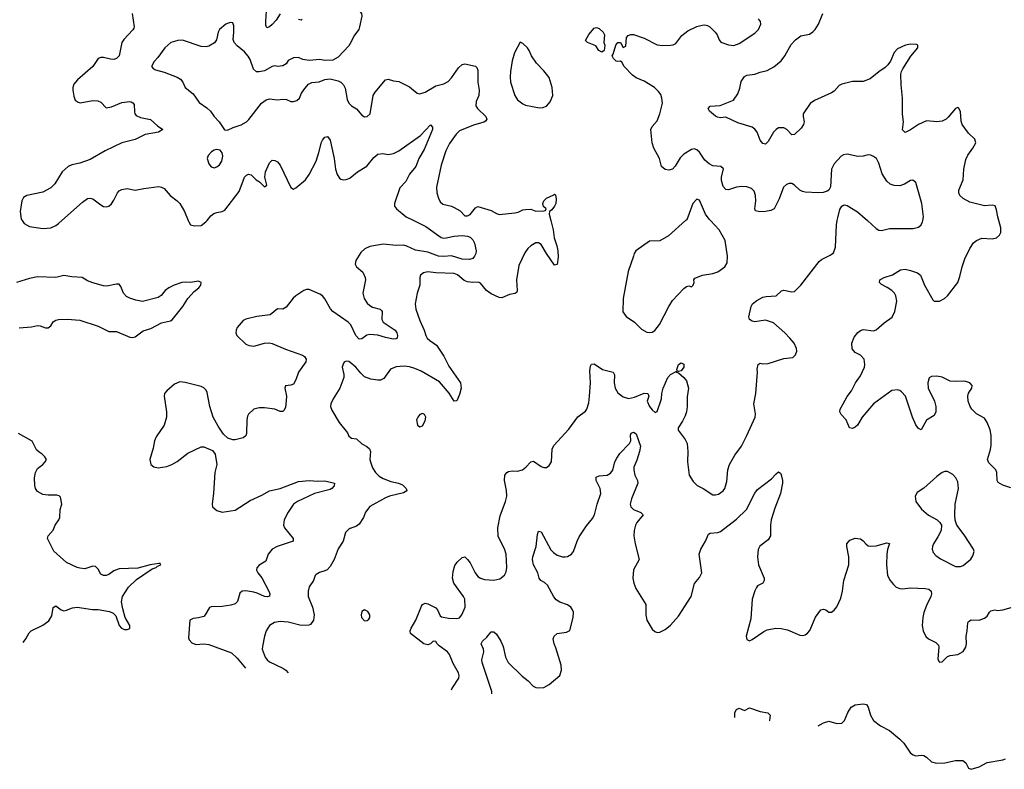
# Model space of a CAD drawing. Header units: inches. Extents: x 2057696 to 2160536, y 827480 to 1016834.
# Tile 13 of 256: x 2087495 to 2094961, y 845839 to 851524. Entities that reach past the tile are written whole.
import ezdxf

# ---------------------------------------------------------------- set-up
doc = ezdxf.new("R2010")
doc.units = ezdxf.units.IN
doc.header["$MEASUREMENT"] = 0
for name, color, linetype in [('C0884', 7, 'Continuous'), ('C0885', 7, 'Continuous'), ('C0894', 7, 'Continuous'), ('C0895', 7, 'Continuous')]:
    doc.layers.add(name, color=color, linetype=linetype)

msp = doc.modelspace()

# ---------------------------------------------------------------- linework, layer by layer
at = {"layer": 'C0884', "color": 5}
for points, elevation in [([(2087513.1, 850000), (2087530, 849978.4), (2087570, 849955.3), (2087670, 849940.3), (2087730, 849945.8), (2087770, 849964.2), (2087790, 849978.6), (2087813.7, 850000)], 320), ([(2088772.4, 850000), (2088776.3, 849990), (2088790, 849967.3), (2088820.9, 849960.9), (2088870, 849963.1), (2088907.3, 849990), (2088915.3, 850000)], 320), ([(2087490, 849187.1), (2087585.2, 849194.8), (2087630, 849205.1), (2087650, 849203), (2087690, 849188.3), (2087710, 849188.1), (2087730, 849202.9), (2087750, 849232.6), (2087770, 849246), (2087788.6, 849251.4), (2087854.1, 849254.1), (2087950, 849244.1), (2088090, 849199.2), (2088170, 849158.8), (2088230, 849158.5), (2088330, 849116.4), (2088350, 849112.7), (2088370, 849118.9), (2088430, 849164.4), (2088490, 849182.9), (2088570, 849224.7), (2088638.8, 849241.2), (2088650, 849248), (2088732.2, 849350), (2088770.3, 849409.7), (2088817.4, 849462.6), (2088853, 849490), (2088867.3, 849510), (2088871, 849530), (2088850, 849541), (2088790, 849532.2), (2088750, 849534.3), (2088724, 849530), (2088665.1, 849510), (2088624.7, 849490), (2088596.9, 849470), (2088566.8, 849433.2), (2088543.7, 849416.3), (2088426.2, 849386.2), (2088376.7, 849396.7), (2088330, 849412), (2088305.3, 849425.4), (2088282.4, 849450), (2088261.5, 849501.5), (2088250, 849517.1), (2088230, 849518.7), (2088155.7, 849504.3), (2088130, 849506), (2088048.6, 849528.6), (2088010, 849544.4), (2087968.3, 849568.3), (2087890, 849572.7), (2087830, 849583.6), (2087770, 849568.4), (2087630, 849575), (2087570, 849562.4), (2087470, 849530.1)], 280), ([(2090000, 849215.4), (2089984.8, 849230), (2089870.4, 849310.4), (2089852.4, 849332.4), (2089810, 849407.2), (2089790, 849429.8), (2089770, 849443.5), (2089690, 849478.4), (2089670, 849478.4), (2089650, 849471.3), (2089590, 849429.7), (2089568.5, 849411.5), (2089515.3, 849344.7), (2089490.3, 849329.7), (2089450, 849331.1), (2089393.4, 849286.6), (2089292.3, 849272.2), (2089210, 849252.8), (2089190, 849241.7), (2089144.9, 849190), (2089135.3, 849170), (2089134, 849150), (2089140.4, 849130), (2089210, 849064.6), (2089234.1, 849054.1), (2089270, 849049.2), (2089350, 849070.3), (2089387.3, 849072.7), (2089410, 849069), (2089510, 849024.2), (2089639.6, 848979.6), (2089655.5, 848970), (2089666.4, 848950), (2089664.2, 848930), (2089610.3, 848850), (2089590, 848793.2), (2089570, 848759.3), (2089550, 848752), (2089510, 848748), (2089504.9, 848730), (2089518.4, 848670), (2089516.5, 848636.5), (2089510, 848582), (2089498.7, 848561.3), (2089490, 848552.7), (2089470, 848552), (2089428.7, 848570), (2089350, 848581.3), (2089310, 848581.6), (2089270.4, 848569.6), (2089230, 848533.2), (2089223.1, 848516.9), (2089217.6, 848490), (2089213.9, 848386.1), (2089210, 848369), (2089190, 848352), (2089130, 848336.9), (2089110, 848337.6), (2089073.2, 848350), (2089040.8, 848380.8), (2089000.6, 848440.6), (2088962.6, 848510), (2088937.6, 848590), (2088917.2, 848697.1), (2088910, 848714.5), (2088890, 848732.6), (2088870, 848741.7), (2088750, 848772.2), (2088710, 848777.4), (2088670, 848758.9), (2088610.5, 848710), (2088593, 848690), (2088590.4, 848670), (2088608.7, 848550), (2088607, 848510), (2088590.3, 848450), (2088530, 848360.9), (2088517, 848330), (2088506.2, 848273.8), (2088481.6, 848190), (2088490.4, 848150.4), (2088512, 848132), (2088545.2, 848125.3), (2088610, 848134.9), (2088649.8, 848150.2), (2088690, 848173.7), (2088770, 848235.6), (2088870, 848284.2), (2088890, 848283.7), (2088956.3, 848256.3), (2088977.6, 848230), (2088990.3, 848150), (2088973.4, 848090), (2088965.5, 847934.5), (2088954.8, 847850), (2088958, 847830), (2088990, 847803), (2089030, 847789.1), (2089130, 847805.2), (2089241.4, 847878.6), (2089330, 847918.9), (2089388.2, 847951.8), (2089470, 847969.5), (2089610, 848021.8), (2089689.8, 848030.2), (2089756.5, 848023.5), (2089810, 848026.2), (2089882.8, 848010), (2089879.3, 847990), (2089863, 847970), (2089850, 847962), (2089729.7, 847929.7), (2089601.1, 847870), (2089570, 847849.7), (2089530.2, 847790), (2089500.8, 847730), (2089496.5, 847690), (2089504, 847670), (2089568.7, 847590), (2089567.7, 847570), (2089446.8, 847530), (2089410.5, 847510), (2089378, 847470), (2089361.6, 847418.4), (2089310, 847387), (2089292.4, 847367.6), (2089290.4, 847350), (2089300.3, 847330), (2089330.2, 847290.2), (2089383.2, 847190), (2089391.6, 847170), (2089388.5, 847151.5), (2089372.8, 847147.2), (2089350, 847150.8), (2089296.4, 847176.4), (2089270, 847183), (2089210, 847191.6), (2089181, 847190), (2089163.7, 847176.3), (2089147.5, 847112.5), (2089130, 847094), (2089096.3, 847083.7), (2089030, 847073.3), (2088947.5, 847072.5), (2088934.8, 847065.2), (2088902, 847010), (2088890, 846998), (2088852, 846988), (2088810, 846984.2), (2088785.3, 846970), (2088775.3, 846835.3), (2088780.5, 846820.5), (2088799, 846799), (2088830, 846784.9), (2088890, 846791.2), (2088930, 846786.5), (2089102.1, 846722.1), (2089143.4, 846683.4), (2089207.8, 846605.2)], 320), ([(2090000, 848925.1), (2089990, 848933), (2089970, 848935.1), (2089958.8, 848930), (2089950, 848919), (2089940.5, 848890), (2089952.4, 848832.4), (2089952.7, 848810), (2089922.4, 848730), (2089872.4, 848650), (2089854.9, 848610), (2089852.7, 848590), (2089861.7, 848561.7), (2089916.3, 848470), (2089980.7, 848390), (2089990, 848366), (2090000, 848358.4)], 340), ([(2087522, 846800.5), (2087542.3, 846830), (2087566.3, 846873.8), (2087583.1, 846890), (2087670, 846931.6), (2087715.6, 846964.4), (2087737.9, 847002.1), (2087750, 847066.6), (2087770, 847079.6), (2087810, 847048.3), (2087830, 847042.2), (2087850, 847045.6), (2087895, 847065), (2087930, 847068.7), (2088047.5, 847052.5), (2088090, 847052.3), (2088176.3, 847036.3), (2088203.4, 847023.4), (2088223.3, 847003.3), (2088248.1, 846930), (2088266, 846910), (2088290, 846899.2), (2088310, 846898.9), (2088330, 846906), (2088328.9, 846930), (2088294.4, 846990), (2088277.1, 847057.1), (2088268, 847110), (2088274.3, 847150), (2088320.3, 847219.7), (2088380.1, 847279.9), (2088499.2, 847360.8), (2088530.5, 847370), (2088539.9, 847380.1), (2088566, 847390), (2088559.1, 847399.1), (2088550, 847400.7), (2088484, 847390), (2088390, 847363.6), (2088250, 847359.6), (2088210, 847344), (2088170, 847316.9), (2088150, 847309.3), (2088129.2, 847309.2), (2088110, 847319.5), (2088090, 847357.1), (2088070, 847378), (2088050, 847381.1), (2087990, 847360.5), (2087950, 847363.8), (2087930.3, 847370.3), (2087850, 847408.8), (2087753.2, 847493.2), (2087706, 847590), (2087711.3, 847610), (2087747.5, 847652.5), (2087762.8, 847690), (2087790.8, 847730), (2087798.8, 847750), (2087802.8, 847810), (2087814.8, 847850), (2087804, 847904), (2087793.8, 847913.8), (2087777.2, 847917.2), (2087710, 847917.5), (2087670, 847923.8), (2087630, 847946.7), (2087614.8, 847970), (2087608.6, 847991.4), (2087607, 848050), (2087614.5, 848090), (2087630, 848119.7), (2087670.4, 848150), (2087687.7, 848170), (2087697.3, 848190), (2087686, 848210), (2087666.4, 848230), (2087643.2, 848243.2), (2087623, 848263), (2087590, 848327.3), (2087485.2, 848385.2)], 280), ([(2090000, 847666), (2089995.6, 847664.4), (2089964.9, 847635.1), (2089948.2, 847570), (2089908.7, 847511.3), (2089878.9, 847430), (2089850, 847377), (2089827.1, 847352.9), (2089810, 847343.7), (2089767.1, 847332.9), (2089742.6, 847317.4), (2089736.3, 847310), (2089724, 847270), (2089690, 847224), (2089683.1, 847190), (2089683.2, 847150), (2089714.9, 847070), (2089729.1, 847010), (2089722.6, 846970), (2089701.3, 846938.7), (2089688.3, 846931.7), (2089630, 846929.8), (2089530, 846955.7), (2089470, 846960.4), (2089426.2, 846953.8), (2089390, 846929.4), (2089364.9, 846890), (2089350.3, 846850), (2089335.6, 846770), (2089334.6, 846750), (2089340.2, 846730), (2089356.9, 846690), (2089370.4, 846670), (2089390, 846654.6), (2089490, 846605.7), (2089512.4, 846590), (2089530.8, 846570.6)], 340)]:
    msp.add_lwpolyline(points, dxfattribs=dict(at, elevation=elevation))
at = {"layer": 'C0885', "color": 5}
for points, elevation in [([(2088347.7, 851570), (2088362.7, 851470), (2088360, 851460), (2088353.7, 851446.3), (2088285.2, 851374.8), (2088270.3, 851350), (2088248.9, 851250), (2088230.2, 851229.8), (2088210, 851222.7), (2088183.3, 851223.3), (2088130, 851238), (2088110, 851238.4), (2088090.4, 851229.6), (2088050.7, 851170), (2087933.1, 851066.9), (2087906.3, 851033.7), (2087898.7, 851010), (2087898, 850990), (2087904.2, 850944.2), (2087914.6, 850914.6), (2087938, 850898), (2087954.2, 850894.2), (2088050.3, 850910.4), (2088088.5, 850908.6), (2088110, 850899.1), (2088150, 850856.3), (2088190, 850863.1), (2088270, 850896.1), (2088330, 850903.1), (2088340.3, 850900.3), (2088353.9, 850893.9), (2088362, 850882), (2088364.8, 850824.8), (2088367.6, 850810), (2088377.2, 850797.2), (2088410, 850782), (2088487.8, 850767.8), (2088540.1, 850720.1), (2088581, 850690), (2088546.8, 850670), (2088447.2, 850652.8), (2088370, 850615.9), (2088270, 850589.8), (2088143.1, 850530), (2088030, 850464.4), (2087950, 850437.1), (2087890, 850422.4), (2087861.6, 850410), (2087817.4, 850370), (2087761.3, 850278.7), (2087731.8, 850248.2), (2087670, 850215.1), (2087550, 850189.6), (2087523.9, 850176.1), (2087510.3, 850149.7), (2087498.7, 850070), (2087505.3, 850010), (2087513.1, 850000)], 320), ([(2089470, 851567.4), (2089439.3, 851520.7), (2089410, 851488.4), (2089390, 851469.4), (2089370, 851461.2), (2089362.4, 851482.4), (2089360.3, 851510), (2089367.5, 851590)], 320), ([(2089635.9, 851524.1), (2089630, 851521.2), (2089610, 851526.3)], 320), ([(2090000, 851343.2), (2089990, 851325.1), (2089910, 851240.9), (2089870, 851216.2), (2089810, 851214), (2089770, 851222.7), (2089690, 851213.2), (2089643.2, 851223.2), (2089610, 851237.2), (2089570, 851234.5), (2089530, 851213.2), (2089514.8, 851190), (2089490, 851172.7), (2089450, 851169.4), (2089430, 851174), (2089410, 851169.4), (2089350, 851135.6), (2089310, 851127.6), (2089289.7, 851129.7), (2089267.7, 851147.7), (2089241.8, 851221.8), (2089228, 851247.9), (2089199.6, 851279.6), (2089144.5, 851324.5), (2089121.3, 851350), (2089112.7, 851372.7), (2089118.9, 851430), (2089117.7, 851477.7), (2089110, 851499), (2089090, 851503.7), (2089058.8, 851490), (2089010.8, 851450), (2088999.1, 851430), (2088986.4, 851370), (2088971.3, 851348.7), (2088930, 851323.5), (2088910, 851317.7), (2088870, 851319.8), (2088730, 851368.7), (2088693.5, 851366.5), (2088642, 851350), (2088594.9, 851310), (2088543.4, 851236.6), (2088514.2, 851205.8), (2088494.8, 851170), (2088510.4, 851150.4), (2088524.2, 851144.2), (2088590, 851127.2), (2088689.2, 851089.2), (2088713.9, 851073.9), (2088732.2, 851050), (2088750.5, 851010), (2088810, 850962), (2088855.6, 850895.6), (2088915.1, 850855.1), (2088942.4, 850830), (2088970, 850790.6), (2089007.7, 850750), (2089048.3, 850688.3), (2089070, 850684.9), (2089114.3, 850705.7), (2089173.9, 850726.1), (2089214, 850750), (2089232.7, 850767.3), (2089328.5, 850891.5), (2089364.6, 850915.4), (2089390, 850923.1), (2089450, 850914.9), (2089490, 850921.6), (2089518, 850918), (2089550, 850902.8), (2089570, 850902.8), (2089595.3, 850910), (2089617.2, 850930), (2089632.5, 850967.5), (2089657.5, 851002.5), (2089685.6, 851034.4), (2089710, 851047.7), (2089766.8, 851053.2), (2089810, 851070.6), (2089850, 851075.5), (2089910, 851060.5), (2089930.3, 851050.4), (2089950, 851030.8), (2089963.4, 851003.4), (2089978.3, 850918.3), (2089990.3, 850890.3), (2090000, 850880.5)], 340), ([(2088915.3, 850000), (2088944, 850036.1), (2088966.6, 850053.4), (2088990, 850062.6), (2089031, 850069), (2089050, 850080.5), (2089157.9, 850222.1), (2089200.4, 850330), (2089214.6, 850345.4), (2089230, 850352.4), (2089250, 850347.8), (2089286.9, 850310), (2089313.2, 850293.2), (2089350, 850257), (2089359.5, 850260.5), (2089369.5, 850270), (2089354, 850330), (2089358, 850370), (2089390, 850437.3), (2089410, 850458), (2089430, 850457.1), (2089450, 850445.5), (2089470, 850420.5), (2089550, 850250.7), (2089570, 850239.1), (2089590, 850248.2), (2089663, 850310), (2089689.8, 850350), (2089742.3, 850450), (2089764.5, 850515.5), (2089783.7, 850596.3), (2089790, 850610.5), (2089810, 850633.4), (2089830, 850638.8), (2089850, 850611), (2089879.7, 850470), (2089889.3, 850389.3), (2089901.5, 850350), (2089920.9, 850320.9), (2089930, 850313.7), (2089950, 850308.9), (2089970, 850311.5), (2089997.4, 850322.6), (2090000, 850324.7)], 320), ([(2087813.7, 850000), (2087970, 850141.1), (2088010, 850167.4), (2088030, 850170.3), (2088050, 850166.4), (2088110, 850118.7), (2088130, 850107.2), (2088150, 850103.7), (2088170, 850108.7), (2088190, 850126.7), (2088210, 850154.4), (2088237.4, 850210), (2088250, 850224.9), (2088270, 850236.9), (2088310, 850242.8), (2088370.3, 850230.3), (2088435.8, 850244.2), (2088550, 850257.8), (2088570, 850254.3), (2088590, 850242.6), (2088635.5, 850190), (2088690.2, 850150.2), (2088708.2, 850130), (2088745.5, 850070), (2088772.4, 850000)], 320)]:
    msp.add_lwpolyline(points, dxfattribs=dict(at, elevation=elevation))
at = {"layer": 'C0885', "color": 5, "elevation": 340}
msp.add_lwpolyline([(2088990, 850539.3), (2088970, 850535.1), (2088950, 850521.2), (2088925.1, 850494.9), (2088915.5, 850470), (2088928.2, 850430), (2088947.4, 850407.4), (2088970, 850401.3), (2088990, 850408.6), (2089010, 850424.4), (2089027.8, 850450), (2089034.3, 850490), (2089030, 850514), (2089014, 850534)], close=True, dxfattribs=at)
at = {"layer": 'C0894', "color": 5}
for points, elevation in [([(2090484.9, 850000), (2090575, 849955), (2090690, 849872.6), (2090710, 849868.4), (2090730, 849870.2), (2090790, 849881.8), (2090850, 849887.2), (2090890, 849882.3), (2090910, 849873.5), (2090930, 849853.6), (2090943.9, 849830), (2090955.2, 849770), (2090953.6, 849750), (2090944.7, 849730), (2090930, 849713.8), (2090906.5, 849706.5), (2090850, 849706.8), (2090770, 849733.4), (2090710, 849727.1), (2090671.7, 849731.7), (2090590, 849759.9), (2090496.9, 849776.9), (2090430, 849807.7), (2090406.2, 849813.8), (2090349.1, 849810.9), (2090250, 849820.9), (2090150, 849804.2), (2090112.7, 849787.3), (2090080.6, 849759.4), (2090042.7, 849697.3), (2090038, 849670), (2090048.8, 849650), (2090097.6, 849610), (2090115.8, 849570), (2090117.6, 849550), (2090097, 849450), (2090106.5, 849410), (2090130, 849374.9), (2090150, 849356.9), (2090170, 849343.9), (2090228, 849328), (2090238.9, 849318.9), (2090244.6, 849310), (2090240.6, 849250), (2090252.3, 849230), (2090341.8, 849170), (2090355.4, 849150), (2090360.7, 849130), (2090358.4, 849110), (2090350, 849103.5), (2090330, 849102.3), (2090270, 849113.6), (2090210, 849131.9), (2090150, 849135.5), (2090127.7, 849132.3), (2090090, 849104), (2090070, 849100.5), (2090044.2, 849130), (2090005.6, 849210), (2090000, 849215.4)], 320), ([(2091523.5, 850000), (2091541.1, 849930), (2091547.2, 849870), (2091567.5, 849810), (2091575.4, 849770), (2091577.5, 849722.5), (2091570, 849668.7), (2091550, 849661.2), (2091489.8, 849750), (2091450, 849819.7), (2091430, 849832.4), (2091410, 849832.5), (2091370.4, 849810), (2091348.9, 849790), (2091324.2, 849755.8), (2091279.2, 849660.8), (2091261.5, 849550), (2091267.3, 849470), (2091263.5, 849456.5), (2091253.2, 849446.8), (2091210, 849439.3), (2091150, 849415.1), (2091130, 849417.4), (2091070, 849446), (2091033.7, 849470), (2090990, 849524.7), (2090973.9, 849533.9), (2090930, 849529.8), (2090890, 849536.5), (2090866.2, 849546.2), (2090813.5, 849590), (2090790, 849599.8), (2090650, 849603.9), (2090589, 849611), (2090555.8, 849604.2), (2090534.6, 849585.4), (2090528, 849570), (2090528, 849510), (2090508.2, 849450), (2090493.7, 849370), (2090498.7, 849330), (2090530, 849242.8), (2090563, 849170), (2090573.4, 849130), (2090585.3, 849110), (2090604.4, 849090), (2090654.7, 849054.7), (2090710, 848973.1), (2090750, 848897), (2090836.5, 848770), (2090843.5, 848730), (2090830, 848681.2), (2090810, 848632.7), (2090790, 848632.3), (2090752.2, 848692.1), (2090678.9, 848778.9), (2090538.4, 848858.4), (2090490, 848879.8), (2090450, 848890.6), (2090410, 848895.3), (2090349, 848891), (2090307.3, 848872.7), (2090257.3, 848802.7), (2090230, 848791.2), (2090210, 848790.9), (2090157.3, 848797.3), (2090110, 848816), (2090082.3, 848842.3), (2090044.2, 848890), (2090000, 848925.1)], 340), ([(2090770.1, 846441), (2090771.2, 846450), (2090825.1, 846530), (2090827, 846550), (2090822, 846570), (2090781.8, 846641.8), (2090753.7, 846710), (2090739.1, 846730), (2090675.2, 846775.2), (2090660.5, 846790), (2090650, 846809.3), (2090630, 846812), (2090610, 846791.8), (2090590, 846782.4), (2090559.3, 846790), (2090458.4, 846870), (2090455.1, 846890), (2090462.4, 846910), (2090498, 846970), (2090542.2, 847077.8), (2090550, 847090.4), (2090570, 847098.4), (2090590, 847095.5), (2090650, 847064), (2090664, 847050), (2090683.1, 847003.1), (2090694.6, 846994.6), (2090745.9, 846985.9), (2090810, 846982), (2090830, 846988.4), (2090847.6, 847010), (2090872.7, 847070), (2090870.7, 847130), (2090860.8, 847150), (2090788, 847250), (2090777.4, 847290), (2090780.8, 847339.2), (2090795.3, 847384.7), (2090812.7, 847410), (2090850, 847446.8), (2090870, 847450.8), (2090890, 847431), (2090910, 847404), (2090949.1, 847329.1), (2090970, 847302.4), (2090990, 847288.4), (2091019, 847279), (2091090, 847274.9), (2091134.9, 847285.1), (2091170, 847310.6), (2091183.5, 847336.5), (2091189.7, 847370), (2091183.5, 847470), (2091172.3, 847512.3), (2091124, 847604), (2091120.5, 847670), (2091137.5, 847762.5), (2091178.9, 847870), (2091188.2, 847910), (2091185.7, 847954.3), (2091170.9, 848030), (2091173.3, 848070), (2091188.6, 848091.4), (2091202, 848098), (2091230, 848102.3), (2091270, 848099.6), (2091306.6, 848110), (2091333.6, 848130), (2091369.8, 848170.2), (2091390, 848174.9), (2091450, 848135.5), (2091470, 848128), (2091490, 848127.7), (2091510, 848142.8), (2091527.8, 848172.2), (2091533.7, 848266.3), (2091545.5, 848294.5), (2091660.1, 848419.9), (2091726.5, 848513.5), (2091784.4, 848555.6), (2091796.2, 848570), (2091810, 848618), (2091816.4, 848670), (2091823.5, 848770), (2091819.2, 848860.8), (2091823.7, 848896.3), (2091830, 848910.7), (2091850, 848914.4), (2091914, 848870), (2091994, 848850), (2092004.9, 848830), (2092003.6, 848770), (2092010.3, 848730), (2092030, 848694.4), (2092070, 848663.1), (2092110.4, 848650.4), (2092157.8, 848662.2), (2092230, 848692.2), (2092258, 848690), (2092266.8, 848670), (2092254, 848630), (2092270.6, 848590), (2092290, 848564.4), (2092314, 848546), (2092330, 848554), (2092362, 848650), (2092364, 848690), (2092374.5, 848730), (2092410, 848810.5), (2092430, 848833), (2092478, 848858), (2092474, 848850), (2092490, 848846), (2092530, 848811), (2092550, 848784.7), (2092566, 848730), (2092555.3, 848664.7), (2092557.1, 848590), (2092550.4, 848550), (2092539.9, 848520.1), (2092521.1, 848478.9), (2092486.8, 848430), (2092486.8, 848410), (2092540.9, 848340.9), (2092555.3, 848310), (2092562.4, 848250), (2092559.3, 848170), (2092570.7, 848070), (2092600.9, 848020.9), (2092632.3, 847992.3), (2092678, 847970), (2092750, 847920.9), (2092770, 847920.2), (2092793.4, 847926.6), (2092829.7, 847950), (2092843.1, 847970), (2092858.3, 848021.7), (2092865.7, 848110), (2092878.2, 848150), (2092918.2, 848221.9), (2092967.1, 848290), (2093009.8, 848370), (2093072.3, 848510), (2093074.6, 848534.6), (2093061.6, 848610), (2093077.2, 848690), (2093089.3, 848850), (2093086.6, 848873.4), (2093095.3, 848910), (2093110, 848918.8), (2093130, 848914.8), (2093170, 848917.3), (2093290, 848955.5), (2093357, 848963), (2093378.6, 848981.4), (2093389, 849010), (2093386, 849030), (2093367, 849070), (2093334, 849110), (2093296.4, 849150), (2093210, 849224.7), (2093150, 849245.1), (2093070, 849232.8), (2093050, 849237.6), (2093029.7, 849249.7), (2093025.1, 849270), (2093042.4, 849350), (2093051.8, 849370), (2093084.9, 849395.1), (2093130, 849418.7), (2093155.6, 849424.4), (2093230, 849428.8), (2093272.7, 849467.3), (2093290, 849471.9), (2093350, 849459.5), (2093370, 849463.1), (2093418, 849510), (2093556.2, 849690), (2093574.8, 849705.3), (2093641.6, 849738.4), (2093664.8, 849755.2), (2093681.2, 849798.8), (2093688.3, 849968.3), (2093694, 850000)], 340), ([(2092544.9, 850000), (2092415.8, 849884.2), (2092350, 849847), (2092270, 849844.5), (2092166, 849770), (2092153.4, 849750), (2092150.5, 849730), (2092110, 849615.3), (2092070.4, 849409.6), (2092069, 849309), (2092093.7, 849273.7), (2092156.3, 849230), (2092210, 849178), (2092250, 849153.4), (2092270.7, 849150.7), (2092290, 849155.5), (2092310, 849168), (2092347.7, 849212.3), (2092416.4, 849350), (2092446.1, 849393.9), (2092530, 849484.9), (2092550, 849501), (2092570, 849504.7), (2092590, 849498), (2092602, 849510), (2092608.7, 849530), (2092608, 849550), (2092615.3, 849564.7), (2092673.8, 849586.2), (2092750, 849598.4), (2092790, 849612.7), (2092840.9, 849650), (2092859.1, 849680.9), (2092862, 849730), (2092845.6, 849850), (2092798, 849930), (2092732.9, 850000)], 360), ([(2095010, 847974.5), (2094950, 847993.3), (2094914.5, 848014.5), (2094906.3, 848030), (2094905.7, 848090), (2094897.4, 848110), (2094843.8, 848163.8), (2094833.1, 848190), (2094856.2, 848263.8), (2094862.1, 848297.9), (2094861.8, 848370), (2094854.4, 848414.4), (2094830, 848469.6), (2094810, 848502.4), (2094750, 848534), (2094714.8, 848570), (2094703.1, 848590), (2094687.4, 848630), (2094685.1, 848670), (2094690, 848690.7), (2094714.5, 848730), (2094718, 848750), (2094699.3, 848770), (2094670, 848781.2), (2094650, 848783.5), (2094590, 848779.3), (2094550, 848783.5), (2094490, 848813.1), (2094450, 848821.2), (2094410, 848817.6), (2094392.3, 848807.7), (2094380.3, 848770), (2094383.6, 848730), (2094432.7, 848630), (2094442.3, 848590), (2094442, 848550), (2094430, 848522), (2094370, 848487), (2094330, 848413.2), (2094310, 848424.5), (2094290, 848452), (2094264.5, 848510), (2094210.8, 848670), (2094182.8, 848702.8), (2094170, 848712.1), (2094150, 848717.2), (2094109.2, 848710.8), (2093968.5, 848610), (2093883.8, 848510), (2093847.3, 848450), (2093830, 848432.7), (2093810, 848422.7), (2093788.2, 848428.1), (2093761.6, 848490), (2093723.6, 848530), (2093713.6, 848550), (2093716.9, 848570), (2093738, 848610), (2093770, 848666), (2093802, 848710), (2093831.9, 848770), (2093870, 848822.6), (2093901.5, 848890), (2093904.4, 848910), (2093897.3, 848950), (2093870, 848979.1), (2093830, 849000.4), (2093808.5, 849028.5), (2093805.5, 849070), (2093823, 849117), (2093850, 849150.9), (2093870, 849166.3), (2093890, 849173.7), (2093970, 849164), (2093988.5, 849171.4), (2094050, 849226), (2094110, 849268), (2094132, 849310), (2094147.1, 849390), (2094139.8, 849430), (2094128.3, 849450), (2094108, 849470), (2094074, 849494), (2094030, 849516.9), (2094015.8, 849530), (2094016.9, 849550), (2094049.3, 849570), (2094113.2, 849590), (2094173.1, 849626.9), (2094210, 849631.6), (2094250, 849623.1), (2094303.2, 849603.2), (2094325.7, 849585.7), (2094354.9, 849510), (2094419.6, 849399.6), (2094430.3, 849390.3), (2094470.9, 849389.1), (2094506.6, 849410), (2094529.7, 849430.3), (2094607.9, 849532.1), (2094624.8, 849575.3), (2094640.4, 849650), (2094662.4, 849710), (2094699.3, 849790), (2094728.4, 849831.6), (2094750, 849850.3), (2094790, 849866.3), (2094870, 849861.3), (2094901.2, 849870), (2094923.7, 849890), (2094934.5, 849910), (2094935.5, 849944.5), (2094920.3, 850000)], 320), ([(2093923.7, 850000), (2093990, 849940.7), (2094010, 849927.7), (2094030, 849926), (2094090, 849940.3), (2094270, 849940.4), (2094310, 849950.6), (2094330, 849967.3), (2094340.5, 849990), (2094342.4, 850000)], 340), ([(2091075.4, 846412.4), (2091074.3, 846430), (2091002.3, 846650), (2090999.7, 846670), (2091015.1, 846730), (2091011.6, 846750), (2090994.5, 846790), (2091003.7, 846810), (2091038, 846842), (2091070, 846881.6), (2091090, 846881.6), (2091110, 846864.4), (2091144.4, 846810), (2091161.2, 846770), (2091179.6, 846690), (2091199.5, 846650), (2091305.9, 846545.9), (2091350.2, 846510.2), (2091387.3, 846470), (2091410, 846459.5), (2091430, 846456.5), (2091470, 846460.2), (2091510, 846482.6), (2091591.1, 846550), (2091603.5, 846590), (2091601, 846630), (2091561.1, 846761.2), (2091547.8, 846790), (2091539.5, 846830), (2091546.6, 846850), (2091570, 846870.5), (2091641.6, 846878.4), (2091667.5, 846892.5), (2091692.9, 846990), (2091693.8, 847030), (2091688, 847050), (2091673, 847070), (2091650, 847087.8), (2091590, 847105.7), (2091563.8, 847123.8), (2091546.4, 847146.3), (2091496, 847236), (2091475, 847255), (2091447.8, 847270), (2091434.7, 847290), (2091424.4, 847330), (2091391, 847390), (2091383.5, 847430), (2091385.1, 847450), (2091411.9, 847530), (2091420.5, 847619.5), (2091430, 847644.7), (2091450, 847641), (2091522.6, 847502.6), (2091542.3, 847482.3), (2091570, 847463.6), (2091610, 847450.3), (2091630, 847450.4), (2091650, 847452.7), (2091679.3, 847470), (2091695.1, 847490), (2091722.6, 847570), (2091738.2, 847601.8), (2091793.9, 847686.1), (2091839.1, 847740.9), (2091854.5, 847770), (2091874.5, 847850), (2091902.3, 847930), (2091895.6, 847970), (2091867.1, 848030), (2091865.1, 848054.9), (2091890, 848065.3), (2091949.7, 848070.3), (2091975.8, 848084.2), (2091991.8, 848108.1), (2092008.5, 848170), (2092022.2, 848197.8), (2092045.9, 848234.1), (2092118.7, 848310), (2092128.2, 848330), (2092125.7, 848374.3), (2092131.4, 848388.6), (2092150, 848396.5), (2092170, 848383), (2092201.7, 848290), (2092195.2, 848250), (2092175.6, 848184.4), (2092153, 848130), (2092151.1, 848110), (2092160.7, 848070), (2092180.3, 848030), (2092181.7, 848010), (2092133, 847890), (2092124, 847850), (2092130.3, 847830), (2092148.5, 847810), (2092205.7, 847785.7), (2092223, 847770), (2092175.8, 847710), (2092164.4, 847690), (2092154, 847650), (2092152.2, 847610), (2092162, 847550), (2092192.4, 847430), (2092149.1, 847350.9), (2092145.5, 847290), (2092151.4, 847250), (2092167.9, 847210), (2092242.3, 847090), (2092241.8, 847010), (2092250.2, 846970), (2092290, 846902), (2092310, 846884.6), (2092330, 846878), (2092350, 846878.4), (2092390, 846899.3), (2092430, 846932), (2092490, 847002), (2092585.7, 847150), (2092612.3, 847247.7), (2092650, 847293.4), (2092668, 847330), (2092647.9, 847472.1), (2092659.1, 847510), (2092695.8, 847570), (2092717.6, 847622.4), (2092729.7, 847630.3), (2092790, 847635.8), (2092810, 847642.4), (2092930, 847736), (2093005.1, 847810), (2093070, 847933.4), (2093090, 847960.5), (2093196.8, 848043.2), (2093230, 848080.7), (2093250, 848094.8), (2093264.5, 848084.5), (2093270, 848072), (2093279.5, 848030), (2093278.9, 848010), (2093263.1, 847930), (2093220.7, 847819.3), (2093192.4, 847730), (2093187.6, 847690), (2093187.4, 847610), (2093170, 847580.5), (2093107.3, 847532.7), (2093094.3, 847505.7), (2093090.2, 847450), (2093098, 847390), (2093140.7, 847290), (2093140.8, 847270), (2093129.2, 847250.8), (2093090.4, 847230), (2093081.4, 847218.6), (2093068.3, 847191.7), (2093050.3, 847130.3), (2093040.2, 846979.8), (2093004.4, 846850), (2093010, 846824.7), (2093018.8, 846818.8), (2093030, 846814.8), (2093050, 846824.9), (2093136.6, 846883.4), (2093163.5, 846896.5), (2093229.8, 846910.2), (2093270, 846908.1), (2093318, 846898), (2093410, 846856), (2093430, 846853.4), (2093450, 846858.7), (2093470, 846872.4), (2093487, 846893), (2093530, 846992.4), (2093570, 847048.2), (2093590, 847054.8), (2093608, 847048), (2093630.7, 847030.7), (2093650, 847030.7), (2093670, 847047.3), (2093690, 847070.8), (2093721.8, 847138.2), (2093735.1, 847190), (2093743.1, 847270), (2093781, 847390), (2093782.7, 847450), (2093766, 847530), (2093766.9, 847550), (2093790, 847577), (2093830, 847592), (2093870, 847586.7), (2093890, 847572.7), (2093910, 847548.7), (2093930, 847535.3), (2093950, 847530.3), (2093990, 847533.8), (2094070, 847556.3), (2094090, 847552), (2094074.5, 847505.5), (2094069.1, 847470.9), (2094067.1, 847390), (2094076, 847310), (2094095.3, 847270), (2094119.9, 847239.9), (2094141.8, 847221.8), (2094170, 847210.3), (2094190, 847208.2), (2094250, 847216.5), (2094362, 847210), (2094390, 847204.4), (2094406, 847190), (2094408.9, 847170), (2094403.6, 847150), (2094370, 847082), (2094350, 847029.2), (2094342.4, 846990), (2094338.7, 846930), (2094346.7, 846890), (2094367.1, 846847.1), (2094385.5, 846830), (2094441.1, 846801.1), (2094461.3, 846781.3), (2094464.9, 846764.9), (2094456.3, 846676.3), (2094461.1, 846661.1), (2094470, 846651), (2094490, 846654), (2094530, 846694.9), (2094550, 846702.4), (2094609.6, 846710.4), (2094650, 846734), (2094670, 846766), (2094675.4, 846790), (2094671.1, 846850), (2094679.7, 846890), (2094684.2, 846950), (2094690, 846960.7), (2094710, 846972), (2094770, 846970.4), (2094810, 846986.4), (2094830, 847000.5), (2094848, 847032.1), (2094859.1, 847040.9), (2094890, 847049.6), (2094910, 847044.9), (2094950, 847049.1), (2095012.6, 847067.4)], 320), ([(2090000, 848358.4), (2090010, 848350.8), (2090050, 848346), (2090090, 848308.8), (2090128.2, 848288.1), (2090148.4, 848270), (2090154.9, 848250), (2090150.3, 848190), (2090154, 848170), (2090170, 848124.9), (2090192, 848090), (2090222, 848062), (2090250, 848044.4), (2090310, 848020.7), (2090368.4, 848008.4), (2090397.2, 847997.2), (2090424.4, 847970), (2090430.4, 847950), (2090404.9, 847935.1), (2090298.8, 847910), (2090270, 847899.2), (2090150, 847833.6), (2090118, 847790), (2090101.6, 847750), (2090070, 847698), (2090050, 847684.2), (2090000, 847666)], 340), ([(2092917.3, 846233.1), (2092919, 846270), (2092930, 846292), (2092950, 846302), (2092990, 846284.7), (2093030, 846306), (2093110, 846278.7), (2093167.1, 846267.1), (2093185.5, 846250), (2093181.1, 846210), (2093182.7, 846206.3)], 280), ([(2093550, 846169.2), (2093590, 846192.4), (2093630, 846204), (2093690, 846187), (2093730, 846190.6), (2093750, 846210.8), (2093774.3, 846270), (2093798.9, 846310), (2093830, 846327.9), (2093890, 846336.1), (2093915.5, 846330), (2093930, 846310.7), (2093945.3, 846250), (2093968.7, 846208.7), (2094021.1, 846170), (2094090, 846133.8), (2094170, 846066.9), (2094198.3, 846038.3), (2094250, 845962.9), (2094270, 845948), (2094290, 845941.5), (2094330, 845946), (2094350, 845943.1), (2094370, 845931.9), (2094410, 845896.5), (2094446.5, 845886.5), (2094509.2, 845889.2), (2094590, 845907.5), (2094645.5, 845905.5), (2094669, 845889), (2094690, 845847.7), (2094710, 845839.5), (2094770, 845857.4), (2094830, 845892.2), (2094949.6, 845910.4), (2094970, 845919.1)], 280)]:
    msp.add_lwpolyline(points, dxfattribs=dict(at, elevation=elevation))
for points, elevation in [([(2092490, 848855.3), (2092480.2, 848860.2), (2092479, 848870), (2092489.7, 848910), (2092510, 848922.4), (2092530, 848910.8), (2092530.3, 848890), (2092510, 848861.2)], 340), ([(2090550, 848538.4), (2090530, 848529.4), (2090513, 848510), (2090503.7, 848490), (2090510.8, 848450), (2090530, 848436.3), (2090550, 848443), (2090570, 848481), (2090574.3, 848510), (2090565.2, 848530)], 360), ([(2094530, 848098.4), (2094510, 848097), (2094490, 848089.5), (2094450, 848060.7), (2094350, 847972.3), (2094300.4, 847939.6), (2094284, 847910), (2094290.5, 847870.5), (2094332.3, 847812.3), (2094385.4, 847765.4), (2094451.4, 847731.4), (2094471.5, 847711.5), (2094483.7, 847690), (2094481.3, 847650), (2094458, 847602), (2094423.8, 847550), (2094416.4, 847530), (2094414.4, 847510), (2094422.9, 847482.9), (2094441.5, 847461.5), (2094476.3, 847436.3), (2094590, 847377.1), (2094630, 847376.4), (2094650, 847384.4), (2094707.3, 847432.7), (2094722.8, 847457.2), (2094731.6, 847490), (2094727.3, 847510), (2094657, 847617), (2094602, 847690), (2094589.6, 847729.6), (2094585.6, 847765.6), (2094588.2, 847850), (2094614.8, 847970), (2094610, 848019), (2094593.6, 848050), (2094570, 848074.5)], 340), ([(2090110, 847049), (2090090, 847035.3), (2090084.4, 847010), (2090086.4, 846990), (2090110, 846965.5), (2090130, 846967.3), (2090142.7, 846977.3), (2090149.2, 846990), (2090149, 847010), (2090136, 847036)], 360)]:
    msp.add_lwpolyline(points, close=True, dxfattribs=dict(at, elevation=elevation))
at = {"layer": 'C0895', "color": 5}
for points, elevation in [([(2090000, 851617.2), (2090010, 851619.5), (2090030, 851618.4), (2090070, 851593), (2090086, 851570), (2090088.4, 851550), (2090072.7, 851470), (2090065.5, 851450), (2090034.4, 851405.6), (2090000, 851343.2)], 340), ([(2094342.4, 850000), (2094348, 850030), (2094334.8, 850130), (2094289.7, 850289.7), (2094266.6, 850306.6), (2094250, 850305.1), (2094203.7, 850276.3), (2094170, 850263.5), (2094126, 850266), (2094096.8, 850276.8), (2094070, 850299.5), (2094034.6, 850354.6), (2094010, 850436), (2093991.1, 850470), (2093970, 850487.6), (2093950, 850495.6), (2093930, 850498.4), (2093890, 850489.6), (2093850, 850487.6), (2093770, 850502.9), (2093741.7, 850498.3), (2093724, 850490), (2093670.5, 850430), (2093650.4, 850390), (2093642.4, 850257.6), (2093630.8, 850230), (2093617.2, 850222.8), (2093586.5, 850213.5), (2093550, 850209.7), (2093450, 850216.4), (2093430, 850220.4), (2093410, 850231.2), (2093370, 850269.6), (2093350, 850282), (2093330, 850282), (2093310, 850275.1), (2093287.1, 850252.9), (2093253.5, 850166.5), (2093214.9, 850090), (2093190, 850075.8), (2093149.7, 850069.7), (2093107.1, 850067.1), (2093074, 850074), (2093068.3, 850090), (2093075.8, 850150), (2093075.5, 850190), (2093063.5, 850223.5), (2093043, 850243), (2093010, 850255.4), (2092970, 850257.7), (2092930, 850252.8), (2092870, 850233.7), (2092850, 850236.9), (2092830, 850258.4), (2092816.1, 850303.9), (2092816.3, 850330), (2092832.3, 850392.3), (2092811.5, 850411.5), (2092750, 850415.8), (2092722.9, 850430), (2092690, 850458.4), (2092650, 850519.3), (2092630, 850538), (2092610, 850544.5), (2092590, 850539.6), (2092530, 850502.9), (2092503.1, 850476.9), (2092466.4, 850413.6), (2092446, 850390), (2092417.8, 850382.2), (2092390, 850388.1), (2092361.5, 850410), (2092345.4, 850470), (2092304, 850550), (2092291.3, 850590), (2092279.7, 850690), (2092290, 850713), (2092330, 850756.3), (2092349.8, 850810.2), (2092368.5, 850890), (2092364.8, 850930), (2092355.7, 850955.7), (2092340, 850980), (2092309.8, 851009.8), (2092230, 851058.3), (2092170, 851084), (2092142.2, 851102.1), (2092078.7, 851170), (2092061.2, 851201.2), (2092050, 851209), (2092030, 851206), (2092018, 851210), (2091998, 851230), (2091988, 851250), (2091996.4, 851263.6), (2092015.3, 851330), (2092030, 851352), (2092050, 851352), (2092070, 851314), (2092090, 851322), (2092095.1, 851390), (2092110, 851404.9), (2092130, 851412.7), (2092150, 851412.2), (2092230, 851382.8), (2092330, 851334), (2092370, 851327.9), (2092429.7, 851330.3), (2092450, 851334), (2092470, 851344.4), (2092516, 851404), (2092561.8, 851438.2), (2092628.6, 851471.4), (2092670, 851483.1), (2092690, 851484.2), (2092710, 851480.3), (2092727.7, 851470), (2092768.2, 851430), (2092783.8, 851410), (2092798, 851370), (2092812.3, 851352.3), (2092870, 851333.4), (2092910, 851328.8), (2092950, 851344.4), (2093070, 851421.6), (2093097.6, 851450), (2093115.6, 851490), (2093113.6, 851510), (2093097, 851530)], 340), ([(2094920.3, 850000), (2094912, 850030), (2094903.2, 850083.2), (2094891.3, 850111.3), (2094870, 850118), (2094810, 850111.2), (2094700.3, 850140.3), (2094648.6, 850168.6), (2094625.1, 850190), (2094616.3, 850210), (2094617.3, 850230), (2094648.7, 850310), (2094653.3, 850390), (2094670, 850464), (2094684.5, 850495.5), (2094723.5, 850550), (2094744.2, 850590), (2094738.6, 850618.6), (2094690, 850662.9), (2094640.5, 850730), (2094633.6, 850753.6), (2094630, 850828), (2094614.7, 850854.7), (2094610, 850858), (2094590, 850849.2), (2094536.2, 850783.8), (2094520.4, 850770), (2094490, 850755.1), (2094450, 850749.8), (2094370, 850756), (2094310, 850729.7), (2094250, 850689.6), (2094210, 850669.6), (2094190, 850688.7), (2094196.2, 850750), (2094188.6, 850808.6), (2094189.8, 850930), (2094178.7, 851030), (2094176.4, 851110), (2094180.5, 851130), (2094190.9, 851150), (2094252.4, 851247.6), (2094306, 851310), (2094305.2, 851330), (2094295.8, 851335.8), (2094250, 851337.7), (2094211, 851330), (2094150, 851303.9), (2094125, 851275), (2094098, 851210), (2094079, 851181), (2094058.8, 851161.2), (2094010, 851129.7), (2093944.5, 851075.5), (2093890, 851055.9), (2093810, 851055.8), (2093730, 851035.1), (2093710, 851024.2), (2093670, 850983), (2093650.5, 850970), (2093522, 850910), (2093490, 850887.2), (2093437, 850810), (2093434.9, 850790), (2093443.1, 850750), (2093438.9, 850730), (2093419.5, 850700.5), (2093370, 850653.6), (2093350, 850651.6), (2093311.3, 850690), (2093290, 850704), (2093250, 850704.4), (2093230, 850692.2), (2093210, 850669.7), (2093170, 850600.9), (2093150, 850579.3), (2093130, 850585.2), (2093110, 850609.5), (2093087.8, 850670), (2093070, 850694.5), (2093049.8, 850709.8), (2092940.6, 850740.6), (2092850, 850783.5), (2092810, 850780.7), (2092785.3, 850785.3), (2092770, 850792), (2092724.7, 850830), (2092715.1, 850850), (2092731.1, 850868.9), (2092807.1, 850872.9), (2092906.5, 850913.5), (2092939.3, 850960.7), (2092955.3, 851004.7), (2092964.8, 851055.2), (2092990, 851093.6), (2093010, 851103.5), (2093069.1, 851110.9), (2093110, 851125.8), (2093162.4, 851137.6), (2093213.9, 851166.1), (2093267.9, 851212.1), (2093295.8, 851250), (2093344.4, 851335.6), (2093377.4, 851370), (2093418.3, 851401.7), (2093485.2, 851414.8), (2093510, 851431.7), (2093527.1, 851450), (2093552.1, 851490), (2093586, 851570)], 320), ([(2090000, 850880.5), (2090010, 850870.5), (2090048.9, 850848.9), (2090090, 850799.1), (2090110, 850788), (2090130, 850790.6), (2090151.6, 850810), (2090176.2, 850950), (2090190, 850974), (2090270, 851067.7), (2090290, 851073), (2090330, 851059.1), (2090370, 851054), (2090450, 851015.3), (2090507.8, 850967.8), (2090530, 850962), (2090570, 850973.4), (2090650, 851023.1), (2090710, 851038.3), (2090744.5, 851055.5), (2090770, 851082), (2090822.3, 851157.7), (2090850, 851183.7), (2090870, 851190.3), (2090950, 851170.4), (2090960.7, 851160.7), (2090970, 851142), (2090970.2, 851050), (2090979.6, 850990), (2090975.6, 850950), (2090956.1, 850903.9), (2090954.9, 850870), (2090966.5, 850850), (2091030.3, 850790), (2091037.6, 850770), (2091026.6, 850753.4), (2091014, 850746), (2090936.3, 850723.7), (2090830, 850680.5), (2090803.7, 850656.3), (2090754, 850586), (2090726.5, 850530), (2090690, 850421.2), (2090654.7, 850254.7), (2090658.9, 850210), (2090670.3, 850170), (2090683.4, 850143.4), (2090704.8, 850124.8), (2090769.2, 850109.2), (2090790, 850099.5), (2090834.1, 850074.1), (2090870, 850037.3), (2090890, 850035.5), (2090910, 850046), (2090950, 850097.1), (2090970, 850106.4), (2091070, 850077.6), (2091110, 850053.4), (2091130, 850047.2), (2091250, 850058.4), (2091275.1, 850064.9), (2091310, 850082), (2091330, 850084.9), (2091370, 850086), (2091410, 850072), (2091470, 850074), (2091482, 850078), (2091486, 850090), (2091467.3, 850107.3), (2091462, 850130), (2091469, 850150), (2091488.7, 850170), (2091544.7, 850195.3), (2091550, 850202), (2091556.9, 850196.9), (2091562, 850162), (2091559.3, 850130), (2091550, 850109), (2091530, 850082), (2091512, 850070), (2091511, 850050), (2091523.5, 850000)], 340), ([(2090000, 850324.7), (2090055.6, 850370), (2090126.5, 850413.5), (2090181.4, 850478.6), (2090210, 850504.6), (2090248.9, 850508.9), (2090290, 850501.1), (2090330, 850509.1), (2090369.6, 850530), (2090533.5, 850646.5), (2090610, 850726), (2090624.4, 850710), (2090624.7, 850690), (2090561.2, 850538.8), (2090521.6, 850470), (2090498.5, 850410), (2090450, 850353), (2090421.9, 850298.1), (2090378.7, 850250), (2090337.1, 850130), (2090338, 850110), (2090353, 850090), (2090424.9, 850030), (2090484.9, 850000)], 320), ([(2092732.9, 850000), (2092723.6, 850010), (2092695.6, 850050), (2092650, 850155.3), (2092630, 850164), (2092600.5, 850130), (2092552.8, 850007.2), (2092544.9, 850000)], 360), ([(2093694, 850000), (2093698, 850022), (2093715.1, 850084.9), (2093729.7, 850110.3), (2093742.4, 850117.6), (2093750, 850120.5), (2093770, 850114.9), (2093847.9, 850067.9), (2093923.7, 850000)], 340)]:
    msp.add_lwpolyline(points, dxfattribs=dict(at, elevation=elevation))
for points, elevation in [([(2091910, 851277.2), (2091887.3, 851290), (2091864.8, 851324.8), (2091801.2, 851350), (2091786.5, 851366.5), (2091810, 851410.5), (2091850, 851460.7), (2091870, 851464), (2091890, 851457.1), (2091920.5, 851430), (2091930.5, 851410), (2091924.7, 851350), (2091930.8, 851330), (2091926, 851290)], 340), ([(2091290, 851352.7), (2091247.7, 851272.3), (2091229.1, 851210.9), (2091216.9, 851130), (2091213.8, 851090), (2091217.3, 851050), (2091248.7, 850950), (2091270, 850915.5), (2091310, 850884.9), (2091330, 850876.3), (2091435.9, 850855.9), (2091462.5, 850857.5), (2091490, 850867.3), (2091518.6, 850901.4), (2091537.7, 850950), (2091532.3, 851010), (2091510, 851085.2), (2091470, 851137), (2091414.3, 851194.3), (2091377, 851250), (2091359.3, 851290), (2091345.2, 851310), (2091310, 851344)], 360)]:
    msp.add_lwpolyline(points, close=True, dxfattribs=dict(at, elevation=elevation))

doc.saveas('drawing.dxf')
